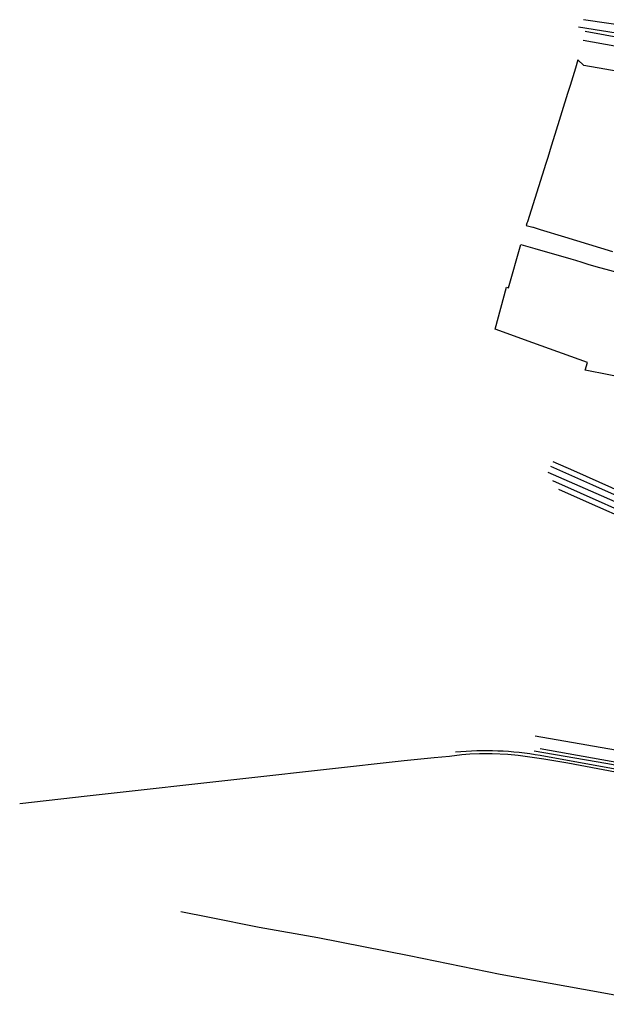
# Model space of a CAD drawing. Extents: x 167690 to 168394, y 440139 to 441022.
# Tile 1 of 15: x 167690 to 167926, y 440583 to 440978. Entities that reach past the tile are written whole.
import ezdxf

# ---------------------------------------------------------------- set-up
doc = ezdxf.new("R2010")
doc.units = 0
doc.header["$LTSCALE"] = 4
for name, color, linetype in [('G_BTD', 3, 'CONTINUOUS'), ('G_OTD', 32, 'CONTINUOUS'), ('G_OWG', 6, 'CONTINUOUS'), ('G_WGD', 7, 'CONTINUOUS')]:
    doc.layers.add(name, color=color, linetype=linetype)

msp = doc.modelspace()

# ---------------------------------------------------------------- linework, layer by layer
at = {"layer": 'G_BTD', "linetype": 'Continuous', "transparency": 33554687}
for points in [[(168041.336, 440955.94), (168041.222, 440955.994), (168033.223, 440957.308), (168005.323, 440961.567), (167953.907, 440969.072), (167914.315, 440975.317)], [(167896.894, 440690.554), (167938.498, 440683.266)], [(167958.741, 440664.746), (167957.922, 440665.049), (167960.068, 440668.497), (167958.372, 440669.374), (167956.608, 440670.014), (167954.028, 440670.848), (167951.827, 440671.556), (167949.271, 440672.283), (167936.358, 440674.682), (167910.089, 440679.585), (167900.419, 440681.256), (167890.1, 440682.691), (167885.914, 440683.025), (167879.585, 440683.399), (167874.494, 440683.34), (167870.72, 440683.143), (167867.497, 440682.887), (167862.426, 440682.317), (167856.274, 440681.747), (167844.216, 440680.55), (167781.816, 440673.524), (167716.842, 440666.351), (167689.757, 440663.284)], [(167754.478, 440620.033), (167766.097, 440617.745), (167786.003, 440613.634), (167809.64, 440609.466), (167846.332, 440602.307), (167882.895, 440594.795), (167923.068, 440587.502), (167949.392, 440582.677)]]:
    msp.add_lwpolyline(points, dxfattribs=at)
at = {"layer": 'G_OTD', "linetype": 'Continuous', "transparency": 33554687}
for points in [[(168043.158, 440959.618), (168043.123, 440959.608), (168040.38, 440959.802), (168039.451, 440959.67), (168038.331, 440959.174), (168002.414, 440965.508), (167957.108, 440972.411), (167916.373, 440978.354)], [(167938.718, 440956), (167916.484, 440960.01), (167914.089, 440962.225), (167913.081, 440958.919), (167910.939, 440951.894), (167909.942, 440948.628), (167904.86, 440932.213), (167903.412, 440927.534), (167901.991, 440922.941), (167901.375, 440921), (167901.235, 440920.56), (167893.777, 440897.082), (167893.605, 440896.539), (167893.342, 440895.711), (167895.999, 440894.951), (167896.137, 440894.912), (167898.946, 440894.058), (167908.745, 440891.078), (167927.983, 440885.23)], [(167937.943, 440833.481), (167936.078, 440833.746), (167917.05, 440837.501), (167917.987, 440840.549), (167896.021, 440848.438), (167880.781, 440853.933), (167885.421, 440870.88), (167886.231, 440870.634), (167891.101, 440888.074), (167895.899, 440886.682), (167896.821, 440886.414), (167911.314, 440882.212), (167913.077, 440881.702), (167915.702, 440880.857), (167918.552, 440879.941), (167922.775, 440878.775), (167925.297, 440878.08), (167932.744, 440876.026), (167952.734, 440881.747), (167954.99, 440881.907), (167958.537, 440882.225), (167965.01, 440881.372), (167970.75, 440880.764), (167972.745, 440880.553)]]:
    msp.add_lwpolyline(points, dxfattribs=at)
at = {"layer": 'G_OWG', "linetype": 'Continuous', "transparency": 33554687}
for points in [[(167936.945, 440776.058), (167917.536, 440784.566), (167906.394, 440789.622)], [(167959.752, 440674.495), (167898.861, 440685.407)]]:
    msp.add_lwpolyline(points, dxfattribs=at)
at = {"layer": 'G_WGD', "linetype": 'Continuous', "transparency": 33554687}
for points in [[(167916.961, 440973.691), (167957.166, 440966.349), (167991.494, 440959.986), (168030.574, 440952.86)], [(168041.716, 440942.919), (168040.134, 440945.999), (168036.905, 440948.112), (168011.165, 440952.433), (167958.155, 440962.447), (167916.259, 440969.938)], [(168004.967, 440755.552), (167992.382, 440761.376), (167975.721, 440768.741), (167953.133, 440778.866), (167912.469, 440797.031), (167904.089, 440800.723)], [(167995.654, 440755.159), (167988.862, 440758.105), (167948.345, 440776.119), (167902.18, 440796.434)], [(167996.604, 440757.287), (167990.311, 440760.034), (167920.054, 440791.314), (167903.217, 440798.765)], [(167994.58, 440752.754), (167984.464, 440757.272), (167947.322, 440773.778), (167903.963, 440793.101)], [(167993.607, 440667.269), (167925.26, 440679.416), (167896.49, 440684.462)], [(167898.979, 440682.733), (167929.128, 440677.346), (167952.798, 440673.166), (167961.969, 440671.443)]]:
    msp.add_lwpolyline(points, dxfattribs=at)
msp.add_lwpolyline([(167864.869, 440684.098, -0.0690949), (167898.979, 440682.733)], format="xyb", dxfattribs=at)

doc.saveas('drawing.dxf')
